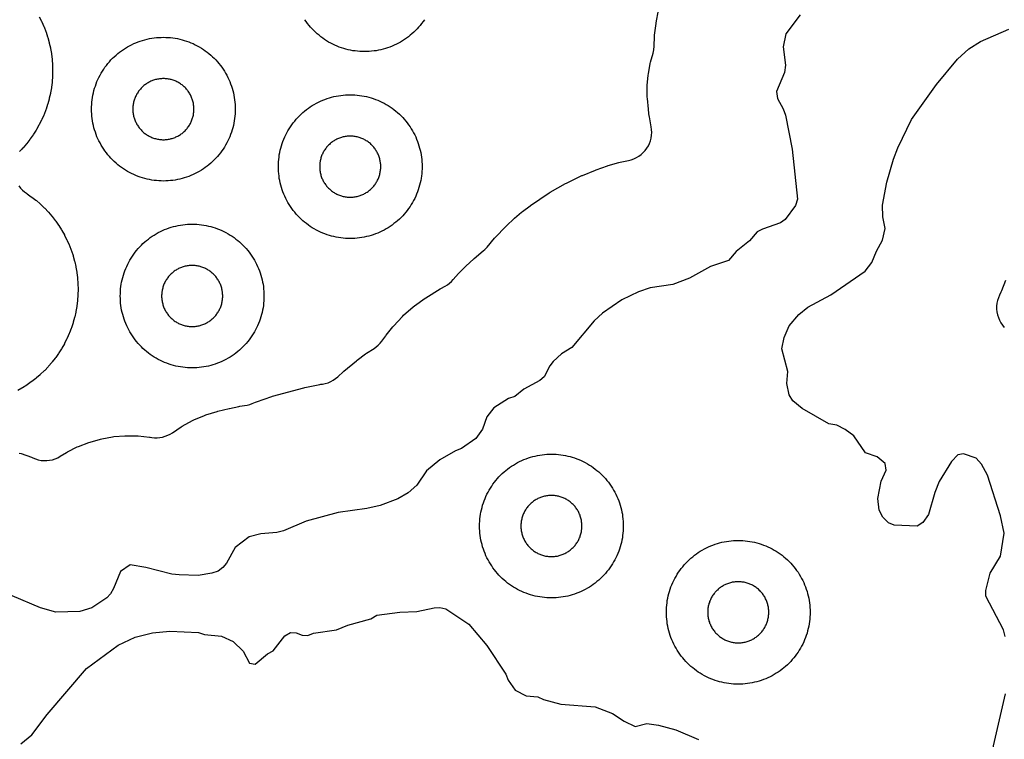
# Model space of a CAD drawing. Header units: millimetres. Extents: x 0 to 2500, y 0 to 1250.
# Tile 100 of 140: x 89 to 226, y 967 to 1067. Entities that reach past the tile are written whole.
import ezdxf

# ---------------------------------------------------------------- set-up
doc = ezdxf.new("R2010")
doc.units = ezdxf.units.MM
doc.layers.add('CUT', color=1, linetype='Continuous')

msp = doc.modelspace()

# ---------------------------------------------------------------- linework, layer by layer
at = {"layer": 'CUT'}
for points in [[(197.12, 1067.63), (195.11, 1065), (194.77, 1063.18), (195.07, 1060.62), (194.96, 1059.59), (193.82, 1056.95), (193.95, 1055.98), (194.77, 1054.53), (195.07, 1053.68), (195.99, 1048.95), (196.75, 1041.96), (196.46, 1041.11), (195.05, 1039.13), (194.37, 1038.67), (191.88, 1037.82), (191.15, 1037.41), (190.07, 1036.2), (188.19, 1034.68), (187.15, 1033.46), (184.62, 1032.6), (181.7, 1031), (179.4, 1030.1), (176.26, 1029.64), (174.6, 1029.06), (172.32, 1027.96), (169.6, 1026.13), (168.44, 1025.04), (165.33, 1021.34), (163.92, 1020.46), (162.76, 1019.39), (162.27, 1018.78), (161.48, 1017.25), (160.89, 1016.73), (158.68, 1015.55), (157.42, 1014.54), (156.55, 1014.23), (154.49, 1012.95), (153.49, 1011.71), (152.93, 1009.98), (151.98, 1008.67), (149.99, 1007.28), (149.15, 1006.97), (146.96, 1005.72), (145.13, 1004.2), (143.77, 1002.17), (142.56, 1001.11), (141.11, 1000.28), (138.67, 999.36), (136.81, 998.94), (132.84, 998.39), (128.37, 997.16), (125.2, 995.83), (124.31, 995.6), (122.07, 995.4), (120.43, 994.99), (118.47, 993.51), (117.27, 991.33), (116.76, 990.71), (116.1, 990.24), (115.25, 989.95), (113.32, 989.63), (110.71, 989.69), (109.69, 989.82), (106.07, 990.75), (103.88, 991.08), (102.55, 990.16), (101.55, 987.81), (101.16, 987.08), (100.62, 986.49), (98.55, 985.14), (96.87, 984.59), (93.55, 984.51), (91.38, 985.1), (87.46, 986.8)], [(88.44, 1006.66), (88.7, 1006.58), (90.14, 1006.06), (90.31, 1005.99), (90.32, 1005.98), (90.69, 1005.83), (91.07, 1005.71), (91.47, 1005.64), (91.87, 1005.6), (92.27, 1005.6), (92.66, 1005.65), (93.05, 1005.73), (93.44, 1005.85), (93.8, 1006.01), (94.15, 1006.2), (95, 1006.73), (95.16, 1006.83), (96.52, 1007.5), (96.69, 1007.58), (98.11, 1008.13), (98.29, 1008.19), (99.75, 1008.6), (99.93, 1008.64), (101.42, 1008.91), (101.61, 1008.94), (103.12, 1009.06), (103.31, 1009.07), (104.83, 1009.05), (105.01, 1009.04), (106.57, 1008.88), (106.66, 1008.87), (106.9, 1008.83), (107.27, 1008.79), (107.65, 1008.79), (108.02, 1008.82), (108.39, 1008.88), (108.76, 1008.98), (109.11, 1009.12), (109.44, 1009.28), (109.76, 1009.48), (110.96, 1010.3), (111.13, 1010.4), (112.55, 1011.17), (112.73, 1011.26), (114.21, 1011.88), (114.4, 1011.95), (115.98, 1012.43), (116.08, 1012.46), (117.64, 1012.85), (117.71, 1012.87), (119.01, 1013.14), (119.16, 1013.17), (119.8, 1013.25), (120.16, 1013.31), (120.51, 1013.4), (120.85, 1013.53), (121.34, 1013.73), (121.46, 1013.78), (123.57, 1014.51), (123.69, 1014.55), (128.04, 1015.73), (128.17, 1015.76), (130.29, 1016.2), (130.42, 1016.22), (130.63, 1016.25), (131.03, 1016.33), (131.41, 1016.44), (131.78, 1016.6), (132.14, 1016.79), (132.47, 1017.01), (132.78, 1017.27), (133.55, 1017.98), (133.62, 1018.04), (135.38, 1019.5), (135.45, 1019.56), (136.61, 1020.45), (136.75, 1020.55), (137.82, 1021.22), (138.12, 1021.43), (138.41, 1021.68), (138.67, 1021.94), (138.91, 1022.23), (139.46, 1022.98), (139.51, 1023.06), (140.45, 1024.21), (140.52, 1024.3), (141.76, 1025.67), (141.92, 1025.83), (143.26, 1027.01), (143.44, 1027.15), (144.95, 1028.21), (145.04, 1028.27), (147.02, 1029.5), (147.11, 1029.55), (147.73, 1029.89), (148.03, 1030.08), (148.32, 1030.29), (148.58, 1030.52), (148.83, 1030.78), (149.55, 1031.62), (149.66, 1031.73), (150.54, 1032.61), (150.6, 1032.66), (151.7, 1033.67), (151.77, 1033.73), (153.01, 1034.78), (153.01, 1034.78), (153.24, 1034.98), (153.55, 1035.3), (154.6, 1036.55), (154.68, 1036.65), (156.14, 1038.18), (156.23, 1038.27), (157.32, 1039.29), (157.38, 1039.34), (158.35, 1040.18), (158.48, 1040.28), (159.52, 1041.04), (159.58, 1041.08), (162.21, 1042.85), (162.33, 1042.93), (164.45, 1044.14), (164.58, 1044.21), (166.74, 1045.25), (166.84, 1045.29), (168.63, 1046.03), (168.73, 1046.07), (170.3, 1046.62), (170.39, 1046.65), (171.87, 1047.09), (172.05, 1047.13), (173.25, 1047.37), (173.62, 1047.46), (173.99, 1047.59), (174.35, 1047.76), (174.68, 1047.96), (175, 1048.19), (175.29, 1048.45), (175.55, 1048.74), (175.78, 1049.05), (175.99, 1049.38), (176.16, 1049.74), (176.29, 1050.1), (176.39, 1050.48), (176.45, 1050.87), (176.47, 1051.26), (176.45, 1051.65), (176.4, 1052.03), (176.14, 1053.42), (176.12, 1053.51), (176, 1054.39), (175.99, 1054.49), (175.85, 1055.98), (175.84, 1056.16), (175.83, 1057.62), (175.84, 1057.8), (175.97, 1059.25), (175.99, 1059.43), (176.25, 1060.86), (176.29, 1061.04), (176.64, 1062.31), (176.74, 1062.77), (176.79, 1063.24), (176.83, 1064.59), (176.85, 1064.79), (177.07, 1066.42), (177.09, 1066.52), (177.41, 1068.25)], [(91.22, 1067.35), (91.53, 1066.73), (91.57, 1066.65), (91.85, 1066.02), (91.89, 1065.93), (92.14, 1065.29), (92.17, 1065.19), (92.39, 1064.54), (92.41, 1064.45), (92.6, 1063.78), (92.62, 1063.69), (92.77, 1063.02), (92.79, 1062.92), (92.91, 1062.25), (92.92, 1062.15), (93.01, 1061.47), (93.02, 1061.37), (93.07, 1060.68), (93.07, 1060.59), (93.09, 1059.9), (93.09, 1059.8), (93.07, 1059.11), (93.07, 1059.02), (93.02, 1058.33), (93.01, 1058.23), (92.92, 1057.55), (92.91, 1057.45), (92.79, 1056.78), (92.77, 1056.68), (92.62, 1056.01), (92.6, 1055.91), (92.41, 1055.25), (92.39, 1055.16), (92.17, 1054.51), (92.14, 1054.41), (91.89, 1053.77), (91.85, 1053.68), (91.57, 1053.05), (91.53, 1052.97), (91.22, 1052.35), (91.18, 1052.26), (90.84, 1051.67), (90.79, 1051.58), (90.42, 1051), (90.36, 1050.92), (89.97, 1050.36), (89.91, 1050.28), (89.49, 1049.74), (89.43, 1049.66), (88.98, 1049.14), (88.91, 1049.07), (88.74, 1048.89), (88.49, 1048.6)], [(144.82, 1066.94), (144.63, 1066.68), (144.43, 1066.41), (144.23, 1066.16), (144.02, 1065.91), (143.8, 1065.66), (143.57, 1065.43), (143.34, 1065.2), (143.09, 1064.98), (142.84, 1064.77), (142.59, 1064.57), (142.33, 1064.37), (142.06, 1064.19), (141.78, 1064.01), (141.5, 1063.84), (141.21, 1063.68), (140.92, 1063.53), (140.63, 1063.39), (140.33, 1063.26), (140.02, 1063.14), (139.71, 1063.03), (139.4, 1062.93), (139.09, 1062.84), (138.77, 1062.76), (138.45, 1062.69), (138.13, 1062.63), (137.81, 1062.59), (137.48, 1062.55), (137.15, 1062.52), (136.83, 1062.51), (136.5, 1062.5), (136.17, 1062.51), (135.85, 1062.52), (135.52, 1062.55), (135.2, 1062.59), (134.87, 1062.63), (134.55, 1062.69), (134.23, 1062.76), (133.91, 1062.84), (133.6, 1062.93), (133.29, 1063.03), (132.98, 1063.14), (132.67, 1063.26), (132.37, 1063.39), (132.08, 1063.53), (131.79, 1063.68), (131.5, 1063.84), (131.22, 1064.01), (130.94, 1064.19), (130.68, 1064.37), (130.41, 1064.57), (130.16, 1064.77), (129.91, 1064.98), (129.66, 1065.2), (129.43, 1065.43), (129.2, 1065.66), (128.98, 1065.91), (128.77, 1066.16), (128.57, 1066.41), (128.37, 1066.68), (128.19, 1066.94)], [(225.64, 981.13), (225.4, 982.04), (222.94, 986.74), (222.98, 987.53), (223.55, 989.93), (224.98, 992.31), (225.5, 995.53), (225.01, 997.92), (223.19, 1003.56), (222.35, 1005.12), (221.63, 1005.96), (219.86, 1006.54), (219.04, 1006.39), (218.2, 1005.47), (216.48, 1002.69), (215.84, 1001.15), (215, 998.1), (214.2, 996.97), (213.4, 996.47), (210.2, 996.62), (209.4, 996.93), (208.61, 997.74), (208.12, 998.73), (207.94, 1000.33), (208.41, 1002.72), (209.07, 1004.29), (208.96, 1005.2), (207.82, 1006.15), (206.2, 1006.69), (204.59, 1009.04), (203.38, 1009.93), (202.23, 1010.52), (201.1, 1010.72), (197.4, 1012.86), (196.09, 1013.93), (195.57, 1014.74), (195.25, 1016.33), (195.4, 1017.99), (194.56, 1021.13), (194.87, 1022.72), (195.61, 1024.33), (196.95, 1025.92), (198.19, 1026.94), (201.4, 1028.68), (206.16, 1031.96), (207.11, 1033.16), (207.73, 1034.73), (208.58, 1036.26), (208.93, 1037.88), (208.6, 1039.54), (208.56, 1041.14), (209.19, 1044.33), (210.12, 1047.53), (210.72, 1049.13), (212.6, 1053.05), (216.08, 1057.92), (219.01, 1061.47), (220.6, 1062.87), (222.2, 1063.92), (226.16, 1065.64)], [(88.37, 1043.83), (88.61, 1043.52), (88.88, 1043.24), (89.18, 1042.98), (89.44, 1042.8), (89.44, 1042.8), (89.56, 1042.71), (90.12, 1042.32), (90.2, 1042.26), (90.74, 1041.84), (90.82, 1041.77), (91.34, 1041.33), (91.41, 1041.26), (91.91, 1040.79), (91.98, 1040.72), (92.45, 1040.22), (92.52, 1040.15), (92.97, 1039.63), (93.03, 1039.55), (93.45, 1039.01), (93.51, 1038.93), (93.91, 1038.37), (93.96, 1038.29), (94.33, 1037.71), (94.38, 1037.62), (94.72, 1037.02), (94.76, 1036.94), (95.07, 1036.32), (95.11, 1036.23), (95.39, 1035.61), (95.43, 1035.52), (95.68, 1034.87), (95.71, 1034.78), (95.93, 1034.13), (95.96, 1034.04), (96.14, 1033.37), (96.16, 1033.28), (96.31, 1032.61), (96.33, 1032.51), (96.45, 1031.83), (96.46, 1031.74), (96.55, 1031.06), (96.56, 1030.96), (96.61, 1030.27), (96.61, 1030.17), (96.63, 1029.49), (96.63, 1029.39), (96.61, 1028.7), (96.61, 1028.6), (96.56, 1027.92), (96.55, 1027.82), (96.46, 1027.14), (96.45, 1027.04), (96.33, 1026.37), (96.31, 1026.27), (96.16, 1025.6), (96.14, 1025.5), (95.96, 1024.84), (95.93, 1024.75), (95.71, 1024.09), (95.68, 1024), (95.43, 1023.36), (95.39, 1023.27), (95.11, 1022.64), (95.07, 1022.55), (94.76, 1021.94), (94.72, 1021.85), (94.38, 1021.26), (94.33, 1021.17), (93.96, 1020.59), (93.91, 1020.51), (93.51, 1019.95), (93.45, 1019.87), (93.03, 1019.33), (92.97, 1019.25), (92.52, 1018.73), (92.45, 1018.66), (91.98, 1018.16), (91.91, 1018.09), (91.41, 1017.62), (91.34, 1017.55), (90.82, 1017.1), (90.74, 1017.04), (90.2, 1016.62), (90.12, 1016.56), (89.56, 1016.16), (89.48, 1016.11), (88.9, 1015.74), (88.81, 1015.69), (88.22, 1015.35)], [(225.68, 1030.65), (225.13, 1029.2), (225.06, 1029.02), (224.87, 1028.64), (224.71, 1028.27), (224.59, 1027.89), (224.51, 1027.49), (224.46, 1027.09), (224.46, 1026.69), (224.5, 1026.29), (224.58, 1025.89), (224.7, 1025.51), (224.85, 1025.14), (225.05, 1024.78), (225.27, 1024.45), (225.53, 1024.14)], [(88.66, 966.21), (90.19, 967.45), (92.31, 970.28), (97.79, 976.68), (102.19, 979.94), (104.59, 981.04), (106.99, 981.65), (109.39, 981.88), (113.39, 981.68), (114.21, 981.39), (116.59, 981.17), (118.19, 980.42), (119.6, 979.08), (120.47, 977.44), (121.28, 977.29), (122.99, 978.72), (123.76, 979.13), (125.39, 981.21), (126.19, 981.68), (126.99, 981.65), (127.83, 981.3), (128.59, 981.29), (129.39, 981.58), (132.59, 982.07), (134.19, 982.69), (137.36, 983.57), (138.2, 984.08), (141.39, 984.52), (143.77, 984.59), (146.19, 985.13), (146.99, 985.16), (147.8, 984.99), (150.99, 982.86), (153.49, 979.87), (156.15, 975.88), (156.49, 975.06), (157.44, 973.65), (158.97, 972.88), (160.59, 972.74), (161.39, 972.38), (163.81, 971.73), (168.59, 971.35), (170.99, 970.44), (172.61, 969.33), (174.15, 968.59), (175.79, 969.01), (177.38, 968.8), (179.8, 968.16), (182.97, 966.82)], [(225.95, 953.12), (224.44, 956.32), (223.82, 959.53), (223.63, 962.73), (224.01, 965.91), (225.7, 973.15)]]:
    msp.add_lwpolyline(points, dxfattribs=at)
for points in [[(118.49, 1054.17), (118.48, 1053.85), (118.45, 1053.52), (118.41, 1053.2), (118.37, 1052.87), (118.31, 1052.55), (118.24, 1052.23), (118.16, 1051.91), (118.07, 1051.6), (117.97, 1051.29), (117.86, 1050.98), (117.74, 1050.67), (117.61, 1050.37), (117.47, 1050.08), (117.32, 1049.79), (117.16, 1049.5), (116.99, 1049.22), (116.82, 1048.94), (116.63, 1048.68), (116.43, 1048.41), (116.23, 1048.16), (116.02, 1047.91), (115.8, 1047.66), (115.57, 1047.43), (115.34, 1047.2), (115.09, 1046.98), (114.84, 1046.77), (114.59, 1046.57), (114.33, 1046.37), (114.06, 1046.19), (113.78, 1046.01), (113.5, 1045.84), (113.21, 1045.68), (112.92, 1045.53), (112.63, 1045.39), (112.33, 1045.26), (112.02, 1045.14), (111.71, 1045.03), (111.4, 1044.93), (111.09, 1044.84), (110.77, 1044.76), (110.45, 1044.69), (110.13, 1044.63), (109.81, 1044.59), (109.48, 1044.55), (109.15, 1044.52), (108.83, 1044.51), (108.5, 1044.5), (108.17, 1044.51), (107.85, 1044.52), (107.52, 1044.55), (107.2, 1044.59), (106.87, 1044.63), (106.55, 1044.69), (106.23, 1044.76), (105.91, 1044.84), (105.6, 1044.93), (105.29, 1045.03), (104.98, 1045.14), (104.67, 1045.26), (104.37, 1045.39), (104.08, 1045.53), (103.79, 1045.68), (103.5, 1045.84), (103.22, 1046.01), (102.94, 1046.19), (102.68, 1046.37), (102.41, 1046.57), (102.16, 1046.77), (101.91, 1046.98), (101.66, 1047.2), (101.43, 1047.43), (101.2, 1047.66), (100.98, 1047.91), (100.77, 1048.16), (100.57, 1048.41), (100.37, 1048.68), (100.19, 1048.94), (100.01, 1049.22), (99.84, 1049.5), (99.68, 1049.79), (99.53, 1050.08), (99.39, 1050.37), (99.26, 1050.67), (99.14, 1050.98), (99.03, 1051.29), (98.93, 1051.6), (98.84, 1051.91), (98.76, 1052.23), (98.69, 1052.55), (98.63, 1052.87), (98.59, 1053.2), (98.55, 1053.52), (98.52, 1053.85), (98.51, 1054.17), (98.5, 1054.5), (98.51, 1054.83), (98.52, 1055.15), (98.55, 1055.48), (98.59, 1055.81), (98.63, 1056.13), (98.69, 1056.45), (98.76, 1056.77), (98.84, 1057.09), (98.93, 1057.4), (99.03, 1057.71), (99.14, 1058.02), (99.26, 1058.33), (99.39, 1058.63), (99.53, 1058.92), (99.68, 1059.21), (99.84, 1059.5), (100.01, 1059.78), (100.19, 1060.06), (100.37, 1060.33), (100.57, 1060.59), (100.77, 1060.84), (100.98, 1061.09), (101.2, 1061.34), (101.43, 1061.57), (101.66, 1061.8), (101.91, 1062.02), (102.16, 1062.23), (102.41, 1062.43), (102.68, 1062.63), (102.94, 1062.82), (103.22, 1062.99), (103.5, 1063.16), (103.79, 1063.32), (104.08, 1063.47), (104.37, 1063.61), (104.67, 1063.74), (104.98, 1063.86), (105.29, 1063.97), (105.6, 1064.07), (105.91, 1064.16), (106.23, 1064.24), (106.55, 1064.31), (106.87, 1064.37), (107.2, 1064.41), (107.52, 1064.45), (107.85, 1064.48), (108.17, 1064.49), (108.5, 1064.5), (108.83, 1064.49), (109.15, 1064.48), (109.48, 1064.45), (109.81, 1064.41), (110.13, 1064.37), (110.45, 1064.31), (110.77, 1064.24), (111.09, 1064.16), (111.4, 1064.07), (111.71, 1063.97), (112.02, 1063.86), (112.33, 1063.74), (112.63, 1063.61), (112.92, 1063.47), (113.21, 1063.32), (113.5, 1063.16), (113.78, 1062.99), (114.06, 1062.82), (114.33, 1062.63), (114.59, 1062.43), (114.84, 1062.23), (115.09, 1062.02), (115.34, 1061.8), (115.57, 1061.57), (115.8, 1061.34), (116.02, 1061.09), (116.23, 1060.84), (116.43, 1060.59), (116.63, 1060.33), (116.82, 1060.06), (116.99, 1059.78), (117.16, 1059.5), (117.32, 1059.21), (117.47, 1058.92), (117.61, 1058.63), (117.74, 1058.33), (117.86, 1058.02), (117.97, 1057.71), (118.07, 1057.4), (118.16, 1057.09), (118.24, 1056.77), (118.31, 1056.45), (118.37, 1056.13), (118.41, 1055.81), (118.45, 1055.48), (118.48, 1055.15), (118.49, 1054.83), (118.5, 1054.5)], [(112.75, 1054.64), (112.74, 1054.78), (112.73, 1054.92), (112.71, 1055.06), (112.69, 1055.19), (112.67, 1055.33), (112.64, 1055.47), (112.61, 1055.6), (112.57, 1055.73), (112.52, 1055.87), (112.48, 1056), (112.43, 1056.13), (112.37, 1056.25), (112.31, 1056.38), (112.25, 1056.5), (112.18, 1056.63), (112.11, 1056.74), (112.03, 1056.86), (111.95, 1056.98), (111.87, 1057.09), (111.79, 1057.2), (111.7, 1057.3), (111.6, 1057.41), (111.51, 1057.51), (111.41, 1057.6), (111.3, 1057.7), (111.2, 1057.79), (111.09, 1057.87), (110.98, 1057.95), (110.86, 1058.03), (110.74, 1058.11), (110.63, 1058.18), (110.5, 1058.25), (110.38, 1058.31), (110.25, 1058.37), (110.13, 1058.43), (110, 1058.48), (109.87, 1058.52), (109.73, 1058.57), (109.6, 1058.61), (109.47, 1058.64), (109.33, 1058.67), (109.19, 1058.69), (109.06, 1058.71), (108.92, 1058.73), (108.78, 1058.74), (108.64, 1058.75), (108.5, 1058.75), (108.36, 1058.75), (108.22, 1058.74), (108.08, 1058.73), (107.95, 1058.71), (107.81, 1058.69), (107.67, 1058.67), (107.54, 1058.64), (107.4, 1058.61), (107.27, 1058.57), (107.13, 1058.52), (107, 1058.48), (106.87, 1058.43), (106.75, 1058.37), (106.62, 1058.31), (106.5, 1058.25), (106.38, 1058.18), (106.26, 1058.11), (106.14, 1058.03), (106.02, 1057.95), (105.91, 1057.87), (105.8, 1057.79), (105.7, 1057.7), (105.6, 1057.6), (105.5, 1057.51), (105.4, 1057.41), (105.31, 1057.3), (105.22, 1057.2), (105.13, 1057.09), (105.05, 1056.98), (104.97, 1056.86), (104.89, 1056.74), (104.82, 1056.63), (104.75, 1056.5), (104.69, 1056.38), (104.63, 1056.25), (104.57, 1056.13), (104.52, 1056), (104.48, 1055.87), (104.43, 1055.73), (104.4, 1055.6), (104.36, 1055.47), (104.33, 1055.33), (104.31, 1055.19), (104.29, 1055.06), (104.27, 1054.92), (104.26, 1054.78), (104.25, 1054.64), (104.25, 1054.5), (104.25, 1054.36), (104.26, 1054.22), (104.27, 1054.08), (104.29, 1053.95), (104.31, 1053.81), (104.33, 1053.67), (104.36, 1053.54), (104.4, 1053.4), (104.43, 1053.27), (104.48, 1053.13), (104.52, 1053), (104.57, 1052.87), (104.63, 1052.75), (104.69, 1052.62), (104.75, 1052.5), (104.82, 1052.38), (104.89, 1052.26), (104.97, 1052.14), (105.05, 1052.02), (105.13, 1051.91), (105.22, 1051.8), (105.31, 1051.7), (105.4, 1051.6), (105.5, 1051.5), (105.6, 1051.4), (105.7, 1051.31), (105.8, 1051.22), (105.91, 1051.13), (106.02, 1051.05), (106.14, 1050.97), (106.26, 1050.89), (106.38, 1050.82), (106.5, 1050.75), (106.62, 1050.69), (106.75, 1050.63), (106.87, 1050.57), (107, 1050.52), (107.13, 1050.48), (107.27, 1050.43), (107.4, 1050.4), (107.54, 1050.36), (107.67, 1050.33), (107.81, 1050.31), (107.95, 1050.29), (108.08, 1050.27), (108.22, 1050.26), (108.36, 1050.25), (108.5, 1050.25), (108.64, 1050.25), (108.78, 1050.26), (108.92, 1050.27), (109.06, 1050.29), (109.19, 1050.31), (109.33, 1050.33), (109.47, 1050.36), (109.6, 1050.4), (109.73, 1050.43), (109.87, 1050.48), (110, 1050.52), (110.13, 1050.57), (110.25, 1050.63), (110.38, 1050.69), (110.5, 1050.75), (110.63, 1050.82), (110.74, 1050.89), (110.86, 1050.97), (110.98, 1051.05), (111.09, 1051.13), (111.2, 1051.22), (111.3, 1051.31), (111.41, 1051.4), (111.51, 1051.5), (111.6, 1051.6), (111.7, 1051.7), (111.79, 1051.8), (111.87, 1051.91), (111.95, 1052.02), (112.03, 1052.14), (112.11, 1052.26), (112.18, 1052.38), (112.25, 1052.5), (112.31, 1052.62), (112.37, 1052.75), (112.43, 1052.87), (112.48, 1053), (112.52, 1053.13), (112.57, 1053.27), (112.61, 1053.4), (112.64, 1053.54), (112.67, 1053.67), (112.69, 1053.81), (112.71, 1053.95), (112.73, 1054.08), (112.74, 1054.22), (112.75, 1054.36), (112.75, 1054.5)], [(144.49, 1046.17), (144.48, 1045.85), (144.45, 1045.52), (144.41, 1045.2), (144.37, 1044.87), (144.31, 1044.55), (144.24, 1044.23), (144.16, 1043.91), (144.07, 1043.6), (143.97, 1043.29), (143.86, 1042.98), (143.74, 1042.67), (143.61, 1042.37), (143.47, 1042.08), (143.32, 1041.79), (143.16, 1041.5), (142.99, 1041.22), (142.82, 1040.94), (142.63, 1040.68), (142.43, 1040.41), (142.23, 1040.16), (142.02, 1039.91), (141.8, 1039.66), (141.57, 1039.43), (141.34, 1039.2), (141.09, 1038.98), (140.84, 1038.77), (140.59, 1038.57), (140.33, 1038.37), (140.06, 1038.19), (139.78, 1038.01), (139.5, 1037.84), (139.21, 1037.68), (138.92, 1037.53), (138.63, 1037.39), (138.33, 1037.26), (138.02, 1037.14), (137.71, 1037.03), (137.4, 1036.93), (137.09, 1036.84), (136.77, 1036.76), (136.45, 1036.69), (136.13, 1036.63), (135.81, 1036.59), (135.48, 1036.55), (135.15, 1036.52), (134.83, 1036.51), (134.5, 1036.5), (134.17, 1036.51), (133.85, 1036.52), (133.52, 1036.55), (133.2, 1036.59), (132.87, 1036.63), (132.55, 1036.69), (132.23, 1036.76), (131.91, 1036.84), (131.6, 1036.93), (131.29, 1037.03), (130.98, 1037.14), (130.67, 1037.26), (130.37, 1037.39), (130.08, 1037.53), (129.79, 1037.68), (129.5, 1037.84), (129.22, 1038.01), (128.94, 1038.19), (128.68, 1038.37), (128.41, 1038.57), (128.16, 1038.77), (127.91, 1038.98), (127.66, 1039.2), (127.43, 1039.43), (127.2, 1039.66), (126.98, 1039.91), (126.77, 1040.16), (126.57, 1040.41), (126.37, 1040.68), (126.19, 1040.94), (126.01, 1041.22), (125.84, 1041.5), (125.68, 1041.79), (125.53, 1042.08), (125.39, 1042.37), (125.26, 1042.67), (125.14, 1042.98), (125.03, 1043.29), (124.93, 1043.6), (124.84, 1043.91), (124.76, 1044.23), (124.69, 1044.55), (124.63, 1044.87), (124.59, 1045.2), (124.55, 1045.52), (124.52, 1045.85), (124.51, 1046.17), (124.5, 1046.5), (124.51, 1046.83), (124.52, 1047.15), (124.55, 1047.48), (124.59, 1047.81), (124.63, 1048.13), (124.69, 1048.45), (124.76, 1048.77), (124.84, 1049.09), (124.93, 1049.4), (125.03, 1049.71), (125.14, 1050.02), (125.26, 1050.33), (125.39, 1050.63), (125.53, 1050.92), (125.68, 1051.21), (125.84, 1051.5), (126.01, 1051.78), (126.19, 1052.06), (126.37, 1052.33), (126.57, 1052.59), (126.77, 1052.84), (126.98, 1053.09), (127.2, 1053.34), (127.43, 1053.57), (127.66, 1053.8), (127.91, 1054.02), (128.16, 1054.23), (128.41, 1054.43), (128.68, 1054.63), (128.94, 1054.82), (129.22, 1054.99), (129.5, 1055.16), (129.79, 1055.32), (130.08, 1055.47), (130.37, 1055.61), (130.67, 1055.74), (130.98, 1055.86), (131.29, 1055.97), (131.6, 1056.07), (131.91, 1056.16), (132.23, 1056.24), (132.55, 1056.31), (132.87, 1056.37), (133.2, 1056.41), (133.52, 1056.45), (133.85, 1056.48), (134.17, 1056.49), (134.5, 1056.5), (134.83, 1056.49), (135.15, 1056.48), (135.48, 1056.45), (135.81, 1056.41), (136.13, 1056.37), (136.45, 1056.31), (136.77, 1056.24), (137.09, 1056.16), (137.4, 1056.07), (137.71, 1055.97), (138.02, 1055.86), (138.33, 1055.74), (138.63, 1055.61), (138.92, 1055.47), (139.21, 1055.32), (139.5, 1055.16), (139.78, 1054.99), (140.06, 1054.82), (140.33, 1054.63), (140.59, 1054.43), (140.84, 1054.23), (141.09, 1054.02), (141.34, 1053.8), (141.57, 1053.57), (141.8, 1053.34), (142.02, 1053.09), (142.23, 1052.84), (142.43, 1052.59), (142.63, 1052.33), (142.82, 1052.06), (142.99, 1051.78), (143.16, 1051.5), (143.32, 1051.21), (143.47, 1050.92), (143.61, 1050.63), (143.74, 1050.33), (143.86, 1050.02), (143.97, 1049.71), (144.07, 1049.4), (144.16, 1049.09), (144.24, 1048.77), (144.31, 1048.45), (144.37, 1048.13), (144.41, 1047.81), (144.45, 1047.48), (144.48, 1047.15), (144.49, 1046.83), (144.5, 1046.5)], [(138.75, 1046.64), (138.74, 1046.78), (138.73, 1046.92), (138.71, 1047.06), (138.69, 1047.19), (138.67, 1047.33), (138.64, 1047.47), (138.61, 1047.6), (138.57, 1047.73), (138.52, 1047.87), (138.48, 1048), (138.43, 1048.13), (138.37, 1048.25), (138.31, 1048.38), (138.25, 1048.5), (138.18, 1048.63), (138.11, 1048.74), (138.03, 1048.86), (137.95, 1048.98), (137.87, 1049.09), (137.79, 1049.2), (137.7, 1049.3), (137.6, 1049.41), (137.51, 1049.51), (137.41, 1049.6), (137.3, 1049.7), (137.2, 1049.79), (137.09, 1049.87), (136.98, 1049.95), (136.86, 1050.03), (136.74, 1050.11), (136.63, 1050.18), (136.5, 1050.25), (136.38, 1050.31), (136.25, 1050.37), (136.13, 1050.43), (136, 1050.48), (135.87, 1050.52), (135.73, 1050.57), (135.6, 1050.61), (135.47, 1050.64), (135.33, 1050.67), (135.19, 1050.69), (135.06, 1050.71), (134.92, 1050.73), (134.78, 1050.74), (134.64, 1050.75), (134.5, 1050.75), (134.36, 1050.75), (134.22, 1050.74), (134.08, 1050.73), (133.95, 1050.71), (133.81, 1050.69), (133.67, 1050.67), (133.54, 1050.64), (133.4, 1050.61), (133.27, 1050.57), (133.13, 1050.52), (133, 1050.48), (132.87, 1050.43), (132.75, 1050.37), (132.62, 1050.31), (132.5, 1050.25), (132.38, 1050.18), (132.26, 1050.11), (132.14, 1050.03), (132.02, 1049.95), (131.91, 1049.87), (131.8, 1049.79), (131.7, 1049.7), (131.6, 1049.6), (131.5, 1049.51), (131.4, 1049.41), (131.31, 1049.3), (131.22, 1049.2), (131.13, 1049.09), (131.05, 1048.98), (130.97, 1048.86), (130.89, 1048.74), (130.82, 1048.63), (130.75, 1048.5), (130.69, 1048.38), (130.63, 1048.25), (130.57, 1048.13), (130.52, 1048), (130.48, 1047.87), (130.43, 1047.73), (130.4, 1047.6), (130.36, 1047.47), (130.33, 1047.33), (130.31, 1047.19), (130.29, 1047.06), (130.27, 1046.92), (130.26, 1046.78), (130.25, 1046.64), (130.25, 1046.5), (130.25, 1046.36), (130.26, 1046.22), (130.27, 1046.08), (130.29, 1045.95), (130.31, 1045.81), (130.33, 1045.67), (130.36, 1045.54), (130.4, 1045.4), (130.43, 1045.27), (130.48, 1045.13), (130.52, 1045), (130.57, 1044.87), (130.63, 1044.75), (130.69, 1044.62), (130.75, 1044.5), (130.82, 1044.38), (130.89, 1044.26), (130.97, 1044.14), (131.05, 1044.02), (131.13, 1043.91), (131.22, 1043.8), (131.31, 1043.7), (131.4, 1043.6), (131.5, 1043.5), (131.6, 1043.4), (131.7, 1043.31), (131.8, 1043.22), (131.91, 1043.13), (132.02, 1043.05), (132.14, 1042.97), (132.26, 1042.89), (132.38, 1042.82), (132.5, 1042.75), (132.62, 1042.69), (132.75, 1042.63), (132.87, 1042.57), (133, 1042.52), (133.13, 1042.48), (133.27, 1042.43), (133.4, 1042.4), (133.54, 1042.36), (133.67, 1042.33), (133.81, 1042.31), (133.95, 1042.29), (134.08, 1042.27), (134.22, 1042.26), (134.36, 1042.25), (134.5, 1042.25), (134.64, 1042.25), (134.78, 1042.26), (134.92, 1042.27), (135.06, 1042.29), (135.19, 1042.31), (135.33, 1042.33), (135.47, 1042.36), (135.6, 1042.4), (135.73, 1042.43), (135.87, 1042.48), (136, 1042.52), (136.13, 1042.57), (136.25, 1042.63), (136.38, 1042.69), (136.5, 1042.75), (136.63, 1042.82), (136.74, 1042.89), (136.86, 1042.97), (136.98, 1043.05), (137.09, 1043.13), (137.2, 1043.22), (137.3, 1043.31), (137.41, 1043.4), (137.51, 1043.5), (137.6, 1043.6), (137.7, 1043.7), (137.79, 1043.8), (137.87, 1043.91), (137.95, 1044.02), (138.03, 1044.14), (138.11, 1044.26), (138.18, 1044.38), (138.25, 1044.5), (138.31, 1044.62), (138.37, 1044.75), (138.43, 1044.87), (138.48, 1045), (138.52, 1045.13), (138.57, 1045.27), (138.61, 1045.4), (138.64, 1045.54), (138.67, 1045.67), (138.69, 1045.81), (138.71, 1045.95), (138.73, 1046.08), (138.74, 1046.22), (138.75, 1046.36), (138.75, 1046.5)], [(122.49, 1028.17), (122.48, 1027.85), (122.45, 1027.52), (122.41, 1027.2), (122.37, 1026.87), (122.31, 1026.55), (122.24, 1026.23), (122.16, 1025.91), (122.07, 1025.6), (121.97, 1025.29), (121.86, 1024.98), (121.74, 1024.67), (121.61, 1024.37), (121.47, 1024.08), (121.32, 1023.79), (121.16, 1023.5), (120.99, 1023.22), (120.82, 1022.94), (120.63, 1022.68), (120.43, 1022.41), (120.23, 1022.16), (120.02, 1021.91), (119.8, 1021.66), (119.57, 1021.43), (119.34, 1021.2), (119.09, 1020.98), (118.84, 1020.77), (118.59, 1020.57), (118.33, 1020.37), (118.06, 1020.19), (117.78, 1020.01), (117.5, 1019.84), (117.21, 1019.68), (116.92, 1019.53), (116.63, 1019.39), (116.33, 1019.26), (116.02, 1019.14), (115.71, 1019.03), (115.4, 1018.93), (115.09, 1018.84), (114.77, 1018.76), (114.45, 1018.69), (114.13, 1018.63), (113.81, 1018.59), (113.48, 1018.55), (113.15, 1018.52), (112.83, 1018.51), (112.5, 1018.5), (112.17, 1018.51), (111.85, 1018.52), (111.52, 1018.55), (111.2, 1018.59), (110.87, 1018.63), (110.55, 1018.69), (110.23, 1018.76), (109.91, 1018.84), (109.6, 1018.93), (109.29, 1019.03), (108.98, 1019.14), (108.67, 1019.26), (108.37, 1019.39), (108.08, 1019.53), (107.79, 1019.68), (107.5, 1019.84), (107.22, 1020.01), (106.94, 1020.19), (106.68, 1020.37), (106.41, 1020.57), (106.16, 1020.77), (105.91, 1020.98), (105.66, 1021.2), (105.43, 1021.43), (105.2, 1021.66), (104.98, 1021.91), (104.77, 1022.16), (104.57, 1022.41), (104.37, 1022.68), (104.19, 1022.94), (104.01, 1023.22), (103.84, 1023.5), (103.68, 1023.79), (103.53, 1024.08), (103.39, 1024.37), (103.26, 1024.67), (103.14, 1024.98), (103.03, 1025.29), (102.93, 1025.6), (102.84, 1025.91), (102.76, 1026.23), (102.69, 1026.55), (102.63, 1026.87), (102.59, 1027.2), (102.55, 1027.52), (102.52, 1027.85), (102.51, 1028.17), (102.5, 1028.5), (102.51, 1028.83), (102.52, 1029.15), (102.55, 1029.48), (102.59, 1029.81), (102.63, 1030.13), (102.69, 1030.45), (102.76, 1030.77), (102.84, 1031.09), (102.93, 1031.4), (103.03, 1031.71), (103.14, 1032.02), (103.26, 1032.33), (103.39, 1032.63), (103.53, 1032.92), (103.68, 1033.21), (103.84, 1033.5), (104.01, 1033.78), (104.19, 1034.06), (104.37, 1034.33), (104.57, 1034.59), (104.77, 1034.84), (104.98, 1035.09), (105.2, 1035.34), (105.43, 1035.57), (105.66, 1035.8), (105.91, 1036.02), (106.16, 1036.23), (106.41, 1036.43), (106.68, 1036.63), (106.94, 1036.82), (107.22, 1036.99), (107.5, 1037.16), (107.79, 1037.32), (108.08, 1037.47), (108.37, 1037.61), (108.67, 1037.74), (108.98, 1037.86), (109.29, 1037.97), (109.6, 1038.07), (109.91, 1038.16), (110.23, 1038.24), (110.55, 1038.31), (110.87, 1038.37), (111.2, 1038.41), (111.52, 1038.45), (111.85, 1038.48), (112.17, 1038.49), (112.5, 1038.5), (112.83, 1038.49), (113.15, 1038.48), (113.48, 1038.45), (113.81, 1038.41), (114.13, 1038.37), (114.45, 1038.31), (114.77, 1038.24), (115.09, 1038.16), (115.4, 1038.07), (115.71, 1037.97), (116.02, 1037.86), (116.33, 1037.74), (116.63, 1037.61), (116.92, 1037.47), (117.21, 1037.32), (117.5, 1037.16), (117.78, 1036.99), (118.06, 1036.82), (118.33, 1036.63), (118.59, 1036.43), (118.84, 1036.23), (119.09, 1036.02), (119.34, 1035.8), (119.57, 1035.57), (119.8, 1035.34), (120.02, 1035.09), (120.23, 1034.84), (120.43, 1034.59), (120.63, 1034.33), (120.82, 1034.06), (120.99, 1033.78), (121.16, 1033.5), (121.32, 1033.21), (121.47, 1032.92), (121.61, 1032.63), (121.74, 1032.33), (121.86, 1032.02), (121.97, 1031.71), (122.07, 1031.4), (122.16, 1031.09), (122.24, 1030.77), (122.31, 1030.45), (122.37, 1030.13), (122.41, 1029.81), (122.45, 1029.48), (122.48, 1029.15), (122.49, 1028.83), (122.5, 1028.5)], [(116.75, 1028.64), (116.74, 1028.78), (116.73, 1028.92), (116.71, 1029.06), (116.69, 1029.19), (116.67, 1029.33), (116.64, 1029.47), (116.61, 1029.6), (116.57, 1029.73), (116.52, 1029.87), (116.48, 1030), (116.43, 1030.13), (116.37, 1030.25), (116.31, 1030.38), (116.25, 1030.5), (116.18, 1030.63), (116.11, 1030.74), (116.03, 1030.86), (115.95, 1030.98), (115.87, 1031.09), (115.79, 1031.2), (115.7, 1031.3), (115.6, 1031.41), (115.51, 1031.51), (115.41, 1031.6), (115.3, 1031.7), (115.2, 1031.79), (115.09, 1031.87), (114.98, 1031.95), (114.86, 1032.03), (114.74, 1032.11), (114.63, 1032.18), (114.5, 1032.25), (114.38, 1032.31), (114.25, 1032.37), (114.13, 1032.43), (114, 1032.48), (113.87, 1032.52), (113.73, 1032.57), (113.6, 1032.61), (113.47, 1032.64), (113.33, 1032.67), (113.19, 1032.69), (113.06, 1032.71), (112.92, 1032.73), (112.78, 1032.74), (112.64, 1032.75), (112.5, 1032.75), (112.36, 1032.75), (112.22, 1032.74), (112.08, 1032.73), (111.95, 1032.71), (111.81, 1032.69), (111.67, 1032.67), (111.54, 1032.64), (111.4, 1032.61), (111.27, 1032.57), (111.13, 1032.52), (111, 1032.48), (110.87, 1032.43), (110.75, 1032.37), (110.62, 1032.31), (110.5, 1032.25), (110.38, 1032.18), (110.26, 1032.11), (110.14, 1032.03), (110.02, 1031.95), (109.91, 1031.87), (109.8, 1031.79), (109.7, 1031.7), (109.6, 1031.6), (109.5, 1031.51), (109.4, 1031.41), (109.31, 1031.3), (109.22, 1031.2), (109.13, 1031.09), (109.05, 1030.98), (108.97, 1030.86), (108.89, 1030.74), (108.82, 1030.63), (108.75, 1030.5), (108.69, 1030.38), (108.63, 1030.25), (108.57, 1030.13), (108.52, 1030), (108.48, 1029.87), (108.43, 1029.73), (108.4, 1029.6), (108.36, 1029.47), (108.33, 1029.33), (108.31, 1029.19), (108.29, 1029.06), (108.27, 1028.92), (108.26, 1028.78), (108.25, 1028.64), (108.25, 1028.5), (108.25, 1028.36), (108.26, 1028.22), (108.27, 1028.08), (108.29, 1027.95), (108.31, 1027.81), (108.33, 1027.67), (108.36, 1027.54), (108.4, 1027.4), (108.43, 1027.27), (108.48, 1027.13), (108.52, 1027), (108.57, 1026.87), (108.63, 1026.75), (108.69, 1026.62), (108.75, 1026.5), (108.82, 1026.38), (108.89, 1026.26), (108.97, 1026.14), (109.05, 1026.02), (109.13, 1025.91), (109.22, 1025.8), (109.31, 1025.7), (109.4, 1025.6), (109.5, 1025.5), (109.6, 1025.4), (109.7, 1025.31), (109.8, 1025.22), (109.91, 1025.13), (110.02, 1025.05), (110.14, 1024.97), (110.26, 1024.89), (110.38, 1024.82), (110.5, 1024.75), (110.62, 1024.69), (110.75, 1024.63), (110.87, 1024.57), (111, 1024.52), (111.13, 1024.48), (111.27, 1024.43), (111.4, 1024.4), (111.54, 1024.36), (111.67, 1024.33), (111.81, 1024.31), (111.95, 1024.29), (112.08, 1024.27), (112.22, 1024.26), (112.36, 1024.25), (112.5, 1024.25), (112.64, 1024.25), (112.78, 1024.26), (112.92, 1024.27), (113.06, 1024.29), (113.19, 1024.31), (113.33, 1024.33), (113.47, 1024.36), (113.6, 1024.4), (113.73, 1024.43), (113.87, 1024.48), (114, 1024.52), (114.13, 1024.57), (114.25, 1024.63), (114.38, 1024.69), (114.5, 1024.75), (114.63, 1024.82), (114.74, 1024.89), (114.86, 1024.97), (114.98, 1025.05), (115.09, 1025.13), (115.2, 1025.22), (115.3, 1025.31), (115.41, 1025.4), (115.51, 1025.5), (115.6, 1025.6), (115.7, 1025.7), (115.79, 1025.8), (115.87, 1025.91), (115.95, 1026.02), (116.03, 1026.14), (116.11, 1026.26), (116.18, 1026.38), (116.25, 1026.5), (116.31, 1026.62), (116.37, 1026.75), (116.43, 1026.87), (116.48, 1027), (116.52, 1027.13), (116.57, 1027.27), (116.61, 1027.4), (116.64, 1027.54), (116.67, 1027.67), (116.69, 1027.81), (116.71, 1027.95), (116.73, 1028.08), (116.74, 1028.22), (116.75, 1028.36), (116.75, 1028.5)], [(172.49, 996.17), (172.48, 995.85), (172.45, 995.52), (172.41, 995.2), (172.37, 994.87), (172.31, 994.55), (172.24, 994.23), (172.16, 993.91), (172.07, 993.6), (171.97, 993.29), (171.86, 992.98), (171.74, 992.67), (171.61, 992.37), (171.47, 992.08), (171.32, 991.79), (171.16, 991.5), (170.99, 991.22), (170.82, 990.94), (170.63, 990.68), (170.43, 990.41), (170.23, 990.16), (170.02, 989.91), (169.8, 989.66), (169.57, 989.43), (169.34, 989.2), (169.09, 988.98), (168.84, 988.77), (168.59, 988.57), (168.33, 988.37), (168.06, 988.19), (167.78, 988.01), (167.5, 987.84), (167.21, 987.68), (166.92, 987.53), (166.63, 987.39), (166.33, 987.26), (166.02, 987.14), (165.71, 987.03), (165.4, 986.93), (165.09, 986.84), (164.77, 986.76), (164.45, 986.69), (164.13, 986.63), (163.81, 986.59), (163.48, 986.55), (163.15, 986.52), (162.83, 986.51), (162.5, 986.5), (162.17, 986.51), (161.85, 986.52), (161.52, 986.55), (161.2, 986.59), (160.87, 986.63), (160.55, 986.69), (160.23, 986.76), (159.91, 986.84), (159.6, 986.93), (159.29, 987.03), (158.98, 987.14), (158.67, 987.26), (158.37, 987.39), (158.08, 987.53), (157.79, 987.68), (157.5, 987.84), (157.22, 988.01), (156.94, 988.19), (156.68, 988.37), (156.41, 988.57), (156.16, 988.77), (155.91, 988.98), (155.66, 989.2), (155.43, 989.43), (155.2, 989.66), (154.98, 989.91), (154.77, 990.16), (154.57, 990.41), (154.37, 990.68), (154.19, 990.94), (154.01, 991.22), (153.84, 991.5), (153.68, 991.79), (153.53, 992.08), (153.39, 992.37), (153.26, 992.67), (153.14, 992.98), (153.03, 993.29), (152.93, 993.6), (152.84, 993.91), (152.76, 994.23), (152.69, 994.55), (152.63, 994.87), (152.59, 995.2), (152.55, 995.52), (152.52, 995.85), (152.51, 996.17), (152.5, 996.5), (152.51, 996.83), (152.52, 997.15), (152.55, 997.48), (152.59, 997.81), (152.63, 998.13), (152.69, 998.45), (152.76, 998.77), (152.84, 999.09), (152.93, 999.4), (153.03, 999.71), (153.14, 1000.02), (153.26, 1000.33), (153.39, 1000.63), (153.53, 1000.92), (153.68, 1001.21), (153.84, 1001.5), (154.01, 1001.78), (154.19, 1002.06), (154.37, 1002.33), (154.57, 1002.59), (154.77, 1002.84), (154.98, 1003.09), (155.2, 1003.34), (155.43, 1003.57), (155.66, 1003.8), (155.91, 1004.02), (156.16, 1004.23), (156.41, 1004.43), (156.68, 1004.63), (156.94, 1004.82), (157.22, 1004.99), (157.5, 1005.16), (157.79, 1005.32), (158.08, 1005.47), (158.37, 1005.61), (158.67, 1005.74), (158.98, 1005.86), (159.29, 1005.97), (159.6, 1006.07), (159.91, 1006.16), (160.23, 1006.24), (160.55, 1006.31), (160.87, 1006.37), (161.2, 1006.41), (161.52, 1006.45), (161.85, 1006.48), (162.17, 1006.49), (162.5, 1006.5), (162.83, 1006.49), (163.15, 1006.48), (163.48, 1006.45), (163.81, 1006.41), (164.13, 1006.37), (164.45, 1006.31), (164.77, 1006.24), (165.09, 1006.16), (165.4, 1006.07), (165.71, 1005.97), (166.02, 1005.86), (166.33, 1005.74), (166.63, 1005.61), (166.92, 1005.47), (167.21, 1005.32), (167.5, 1005.16), (167.78, 1004.99), (168.06, 1004.82), (168.33, 1004.63), (168.59, 1004.43), (168.84, 1004.23), (169.09, 1004.02), (169.34, 1003.8), (169.57, 1003.57), (169.8, 1003.34), (170.02, 1003.09), (170.23, 1002.84), (170.43, 1002.59), (170.63, 1002.33), (170.82, 1002.06), (170.99, 1001.78), (171.16, 1001.5), (171.32, 1001.21), (171.47, 1000.92), (171.61, 1000.63), (171.74, 1000.33), (171.86, 1000.02), (171.97, 999.71), (172.07, 999.4), (172.16, 999.09), (172.24, 998.77), (172.31, 998.45), (172.37, 998.13), (172.41, 997.81), (172.45, 997.48), (172.48, 997.15), (172.49, 996.83), (172.5, 996.5)], [(166.75, 996.64), (166.74, 996.78), (166.73, 996.92), (166.71, 997.06), (166.69, 997.19), (166.67, 997.33), (166.64, 997.47), (166.61, 997.6), (166.57, 997.73), (166.52, 997.87), (166.48, 998), (166.43, 998.13), (166.37, 998.25), (166.31, 998.38), (166.25, 998.5), (166.18, 998.63), (166.11, 998.74), (166.03, 998.86), (165.95, 998.98), (165.87, 999.09), (165.79, 999.2), (165.7, 999.3), (165.6, 999.41), (165.51, 999.51), (165.41, 999.6), (165.3, 999.7), (165.2, 999.79), (165.09, 999.87), (164.98, 999.95), (164.86, 1000.03), (164.74, 1000.11), (164.63, 1000.18), (164.5, 1000.25), (164.38, 1000.31), (164.25, 1000.37), (164.13, 1000.43), (164, 1000.48), (163.87, 1000.52), (163.73, 1000.57), (163.6, 1000.61), (163.47, 1000.64), (163.33, 1000.67), (163.19, 1000.69), (163.06, 1000.71), (162.92, 1000.73), (162.78, 1000.74), (162.64, 1000.75), (162.5, 1000.75), (162.36, 1000.75), (162.22, 1000.74), (162.08, 1000.73), (161.95, 1000.71), (161.81, 1000.69), (161.67, 1000.67), (161.54, 1000.64), (161.4, 1000.61), (161.27, 1000.57), (161.13, 1000.52), (161, 1000.48), (160.87, 1000.43), (160.75, 1000.37), (160.62, 1000.31), (160.5, 1000.25), (160.38, 1000.18), (160.26, 1000.11), (160.14, 1000.03), (160.02, 999.95), (159.91, 999.87), (159.8, 999.79), (159.7, 999.7), (159.6, 999.6), (159.5, 999.51), (159.4, 999.41), (159.31, 999.3), (159.22, 999.2), (159.13, 999.09), (159.05, 998.98), (158.97, 998.86), (158.89, 998.74), (158.82, 998.63), (158.75, 998.5), (158.69, 998.38), (158.63, 998.25), (158.57, 998.13), (158.52, 998), (158.48, 997.87), (158.43, 997.73), (158.4, 997.6), (158.36, 997.47), (158.33, 997.33), (158.31, 997.19), (158.29, 997.06), (158.27, 996.92), (158.26, 996.78), (158.25, 996.64), (158.25, 996.5), (158.25, 996.36), (158.26, 996.22), (158.27, 996.08), (158.29, 995.95), (158.31, 995.81), (158.33, 995.67), (158.36, 995.54), (158.4, 995.4), (158.43, 995.27), (158.48, 995.13), (158.52, 995), (158.57, 994.87), (158.63, 994.75), (158.69, 994.62), (158.75, 994.5), (158.82, 994.38), (158.89, 994.26), (158.97, 994.14), (159.05, 994.02), (159.13, 993.91), (159.22, 993.8), (159.31, 993.7), (159.4, 993.6), (159.5, 993.5), (159.6, 993.4), (159.7, 993.31), (159.8, 993.22), (159.91, 993.13), (160.02, 993.05), (160.14, 992.97), (160.26, 992.89), (160.38, 992.82), (160.5, 992.75), (160.62, 992.69), (160.75, 992.63), (160.87, 992.57), (161, 992.52), (161.13, 992.48), (161.27, 992.43), (161.4, 992.4), (161.54, 992.36), (161.67, 992.33), (161.81, 992.31), (161.95, 992.29), (162.08, 992.27), (162.22, 992.26), (162.36, 992.25), (162.5, 992.25), (162.64, 992.25), (162.78, 992.26), (162.92, 992.27), (163.06, 992.29), (163.19, 992.31), (163.33, 992.33), (163.47, 992.36), (163.6, 992.4), (163.73, 992.43), (163.87, 992.48), (164, 992.52), (164.13, 992.57), (164.25, 992.63), (164.38, 992.69), (164.5, 992.75), (164.63, 992.82), (164.74, 992.89), (164.86, 992.97), (164.98, 993.05), (165.09, 993.13), (165.2, 993.22), (165.3, 993.31), (165.41, 993.4), (165.51, 993.5), (165.6, 993.6), (165.7, 993.7), (165.79, 993.8), (165.87, 993.91), (165.95, 994.02), (166.03, 994.14), (166.11, 994.26), (166.18, 994.38), (166.25, 994.5), (166.31, 994.62), (166.37, 994.75), (166.43, 994.87), (166.48, 995), (166.52, 995.13), (166.57, 995.27), (166.61, 995.4), (166.64, 995.54), (166.67, 995.67), (166.69, 995.81), (166.71, 995.95), (166.73, 996.08), (166.74, 996.22), (166.75, 996.36), (166.75, 996.5)], [(198.49, 984.17), (198.48, 983.85), (198.45, 983.52), (198.41, 983.2), (198.37, 982.87), (198.31, 982.55), (198.24, 982.23), (198.16, 981.91), (198.07, 981.6), (197.97, 981.29), (197.86, 980.98), (197.74, 980.67), (197.61, 980.37), (197.47, 980.08), (197.32, 979.79), (197.16, 979.5), (196.99, 979.22), (196.82, 978.94), (196.63, 978.68), (196.43, 978.41), (196.23, 978.16), (196.02, 977.91), (195.8, 977.66), (195.57, 977.43), (195.34, 977.2), (195.09, 976.98), (194.84, 976.77), (194.59, 976.57), (194.33, 976.37), (194.06, 976.19), (193.78, 976.01), (193.5, 975.84), (193.21, 975.68), (192.92, 975.53), (192.63, 975.39), (192.33, 975.26), (192.02, 975.14), (191.71, 975.03), (191.4, 974.93), (191.09, 974.84), (190.77, 974.76), (190.45, 974.69), (190.13, 974.63), (189.81, 974.59), (189.48, 974.55), (189.15, 974.52), (188.83, 974.51), (188.5, 974.5), (188.17, 974.51), (187.85, 974.52), (187.52, 974.55), (187.2, 974.59), (186.87, 974.63), (186.55, 974.69), (186.23, 974.76), (185.91, 974.84), (185.6, 974.93), (185.29, 975.03), (184.98, 975.14), (184.67, 975.26), (184.37, 975.39), (184.08, 975.53), (183.79, 975.68), (183.5, 975.84), (183.22, 976.01), (182.94, 976.19), (182.68, 976.37), (182.41, 976.57), (182.16, 976.77), (181.91, 976.98), (181.66, 977.2), (181.43, 977.43), (181.2, 977.66), (180.98, 977.91), (180.77, 978.16), (180.57, 978.41), (180.37, 978.68), (180.19, 978.94), (180.01, 979.22), (179.84, 979.5), (179.68, 979.79), (179.53, 980.08), (179.39, 980.37), (179.26, 980.67), (179.14, 980.98), (179.03, 981.29), (178.93, 981.6), (178.84, 981.91), (178.76, 982.23), (178.69, 982.55), (178.63, 982.87), (178.59, 983.2), (178.55, 983.52), (178.52, 983.85), (178.51, 984.17), (178.5, 984.5), (178.51, 984.83), (178.52, 985.15), (178.55, 985.48), (178.59, 985.81), (178.63, 986.13), (178.69, 986.45), (178.76, 986.77), (178.84, 987.09), (178.93, 987.4), (179.03, 987.71), (179.14, 988.02), (179.26, 988.33), (179.39, 988.63), (179.53, 988.92), (179.68, 989.21), (179.84, 989.5), (180.01, 989.78), (180.19, 990.06), (180.37, 990.33), (180.57, 990.59), (180.77, 990.84), (180.98, 991.09), (181.2, 991.34), (181.43, 991.57), (181.66, 991.8), (181.91, 992.02), (182.16, 992.23), (182.41, 992.43), (182.68, 992.63), (182.94, 992.82), (183.22, 992.99), (183.5, 993.16), (183.79, 993.32), (184.08, 993.47), (184.37, 993.61), (184.67, 993.74), (184.98, 993.86), (185.29, 993.97), (185.6, 994.07), (185.91, 994.16), (186.23, 994.24), (186.55, 994.31), (186.87, 994.37), (187.2, 994.41), (187.52, 994.45), (187.85, 994.48), (188.17, 994.49), (188.5, 994.5), (188.83, 994.49), (189.15, 994.48), (189.48, 994.45), (189.81, 994.41), (190.13, 994.37), (190.45, 994.31), (190.77, 994.24), (191.09, 994.16), (191.4, 994.07), (191.71, 993.97), (192.02, 993.86), (192.33, 993.74), (192.63, 993.61), (192.92, 993.47), (193.21, 993.32), (193.5, 993.16), (193.78, 992.99), (194.06, 992.82), (194.33, 992.63), (194.59, 992.43), (194.84, 992.23), (195.09, 992.02), (195.34, 991.8), (195.57, 991.57), (195.8, 991.34), (196.02, 991.09), (196.23, 990.84), (196.43, 990.59), (196.63, 990.33), (196.82, 990.06), (196.99, 989.78), (197.16, 989.5), (197.32, 989.21), (197.47, 988.92), (197.61, 988.63), (197.74, 988.33), (197.86, 988.02), (197.97, 987.71), (198.07, 987.4), (198.16, 987.09), (198.24, 986.77), (198.31, 986.45), (198.37, 986.13), (198.41, 985.81), (198.45, 985.48), (198.48, 985.15), (198.49, 984.83), (198.5, 984.5)], [(192.75, 984.64), (192.74, 984.78), (192.73, 984.92), (192.71, 985.06), (192.69, 985.19), (192.67, 985.33), (192.64, 985.47), (192.61, 985.6), (192.57, 985.73), (192.52, 985.87), (192.48, 986), (192.43, 986.13), (192.37, 986.25), (192.31, 986.38), (192.25, 986.5), (192.18, 986.63), (192.11, 986.74), (192.03, 986.86), (191.95, 986.98), (191.87, 987.09), (191.79, 987.2), (191.7, 987.3), (191.6, 987.41), (191.51, 987.51), (191.41, 987.6), (191.3, 987.7), (191.2, 987.79), (191.09, 987.87), (190.98, 987.95), (190.86, 988.03), (190.74, 988.11), (190.63, 988.18), (190.5, 988.25), (190.38, 988.31), (190.25, 988.37), (190.13, 988.43), (190, 988.48), (189.87, 988.52), (189.73, 988.57), (189.6, 988.61), (189.47, 988.64), (189.33, 988.67), (189.19, 988.69), (189.06, 988.71), (188.92, 988.73), (188.78, 988.74), (188.64, 988.75), (188.5, 988.75), (188.36, 988.75), (188.22, 988.74), (188.08, 988.73), (187.95, 988.71), (187.81, 988.69), (187.67, 988.67), (187.54, 988.64), (187.4, 988.61), (187.27, 988.57), (187.13, 988.52), (187, 988.48), (186.87, 988.43), (186.75, 988.37), (186.62, 988.31), (186.5, 988.25), (186.38, 988.18), (186.26, 988.11), (186.14, 988.03), (186.02, 987.95), (185.91, 987.87), (185.8, 987.79), (185.7, 987.7), (185.6, 987.6), (185.5, 987.51), (185.4, 987.41), (185.31, 987.3), (185.22, 987.2), (185.13, 987.09), (185.05, 986.98), (184.97, 986.86), (184.89, 986.74), (184.82, 986.63), (184.75, 986.5), (184.69, 986.38), (184.63, 986.25), (184.57, 986.13), (184.52, 986), (184.48, 985.87), (184.43, 985.73), (184.4, 985.6), (184.36, 985.47), (184.33, 985.33), (184.31, 985.19), (184.29, 985.06), (184.27, 984.92), (184.26, 984.78), (184.25, 984.64), (184.25, 984.5), (184.25, 984.36), (184.26, 984.22), (184.27, 984.08), (184.29, 983.95), (184.31, 983.81), (184.33, 983.67), (184.36, 983.54), (184.4, 983.4), (184.43, 983.27), (184.48, 983.13), (184.52, 983), (184.57, 982.87), (184.63, 982.75), (184.69, 982.62), (184.75, 982.5), (184.82, 982.38), (184.89, 982.26), (184.97, 982.14), (185.05, 982.02), (185.13, 981.91), (185.22, 981.8), (185.31, 981.7), (185.4, 981.6), (185.5, 981.5), (185.6, 981.4), (185.7, 981.31), (185.8, 981.22), (185.91, 981.13), (186.02, 981.05), (186.14, 980.97), (186.26, 980.89), (186.38, 980.82), (186.5, 980.75), (186.62, 980.69), (186.75, 980.63), (186.87, 980.57), (187, 980.52), (187.13, 980.48), (187.27, 980.43), (187.4, 980.4), (187.54, 980.36), (187.67, 980.33), (187.81, 980.31), (187.95, 980.29), (188.08, 980.27), (188.22, 980.26), (188.36, 980.25), (188.5, 980.25), (188.64, 980.25), (188.78, 980.26), (188.92, 980.27), (189.06, 980.29), (189.19, 980.31), (189.33, 980.33), (189.47, 980.36), (189.6, 980.4), (189.73, 980.43), (189.87, 980.48), (190, 980.52), (190.13, 980.57), (190.25, 980.63), (190.38, 980.69), (190.5, 980.75), (190.63, 980.82), (190.74, 980.89), (190.86, 980.97), (190.98, 981.05), (191.09, 981.13), (191.2, 981.22), (191.3, 981.31), (191.41, 981.4), (191.51, 981.5), (191.6, 981.6), (191.7, 981.7), (191.79, 981.8), (191.87, 981.91), (191.95, 982.02), (192.03, 982.14), (192.11, 982.26), (192.18, 982.38), (192.25, 982.5), (192.31, 982.62), (192.37, 982.75), (192.43, 982.87), (192.48, 983), (192.52, 983.13), (192.57, 983.27), (192.61, 983.4), (192.64, 983.54), (192.67, 983.67), (192.69, 983.81), (192.71, 983.95), (192.73, 984.08), (192.74, 984.22), (192.75, 984.36), (192.75, 984.5)]]:
    msp.add_lwpolyline(points, close=True, dxfattribs=at)

doc.saveas('drawing.dxf')
